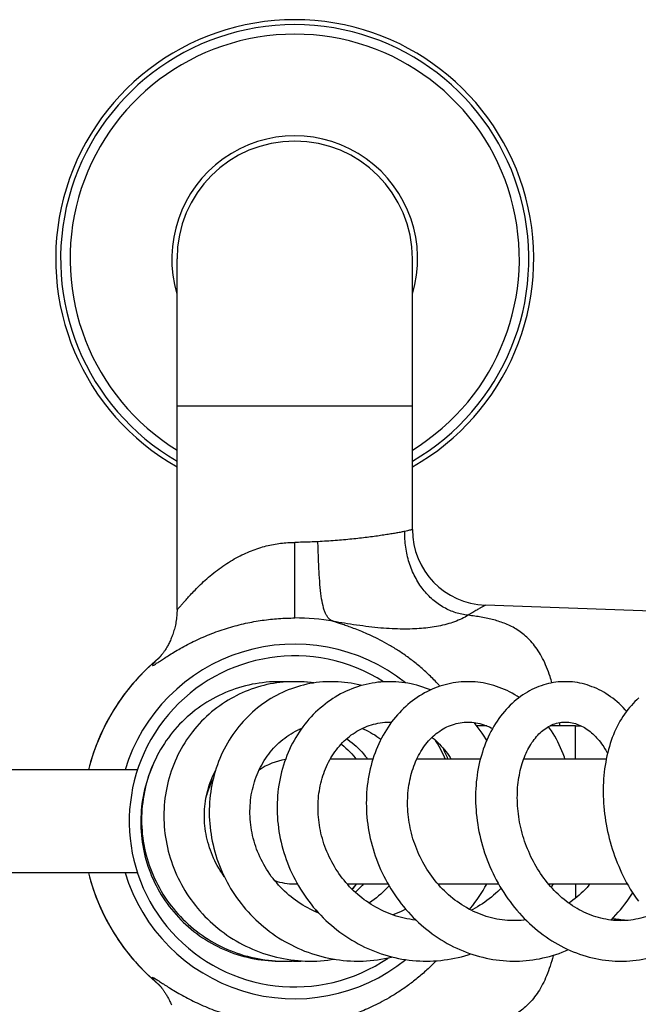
# Model space of a CAD drawing. Header units: millimetres. Extents: x 177 to 351, y 32 to 305.
# Tile 42 of 80: x 304.54 to 312.95, y 87.48 to 100.87. Entities that reach past the tile are written whole.
import ezdxf

# ---------------------------------------------------------------- set-up
doc = ezdxf.new("R2010")
doc.units = ezdxf.units.MM
doc.header["$LTSCALE"] = 30.734
doc.layers.get('0').update_dxf_attribs({"linetype": 'CONTINUOUS'})

msp = doc.modelspace()

# ---------------------------------------------------------------- linework, layer by layer
at = {"color": 7, "linetype": 'Continuous'}
for p, q in [((306.675, 92.852), (306.675, 97.619)), ((309.875, 93.937), (309.875, 97.619)), ((313.748, 92.807), (310.869, 92.908)), ((306.425, 92.187), (306.383, 92.151)), ((306.432, 92.193), (306.425, 92.187)), ((306.428, 92.188), (306.427, 92.187)), ((308.091, 91.869), (308.083, 91.869)), ((308.134, 91.869), (308.114, 91.869)), ((308.185, 91.867), (308.147, 91.869)), ((308.186, 91.869), (308.158, 91.869)), ((308.182, 91.869), (308.166, 91.869)), ((308.223, 91.869), (308.182, 91.869)), ((308.229, 91.869), (308.186, 91.869)), ((308.22, 91.869), (308.199, 91.869)), ((308.262, 91.869), (308.241, 91.869)), ((308.289, 91.869), (308.252, 91.869)), ((308.302, 91.869), (308.274, 91.869)), ((308.342, 91.868), (308.289, 91.869)), ((308.354, 91.868), (308.302, 91.869)), ((310.885, 91.269), (310.75, 91.269)), ((312.094, 91.269), (311.748, 91.269)), ((308.76, 90.819), (309.339, 90.819)), ((309.937, 90.819), (310.8, 90.819)), ((311.389, 90.819), (312.511, 90.819)), ((306.136, 90.669), (300.145, 90.669)), ((306.136, 89.269), (300.145, 89.269)), ((308.275, 89.119), (308.311, 89.119)), ((308.987, 89.119), (309.543, 89.119)), ((310.22, 89.119), (311.046, 89.119)), ((310.226, 89.119), (310.223, 89.116)), ((311.723, 89.119), (312.798, 89.119)), ((308.597, 88.727), (308.593, 88.726)), ((308.114, 88.07), (308.128, 88.07)), ((308.149, 88.07), (308.157, 88.07)), ((308.178, 88.07), (308.198, 88.069)), ((308.221, 88.07), (308.241, 88.069)), ((306.383, 87.788), (306.425, 87.752)), ((306.425, 87.752), (306.432, 87.746))]:
    msp.add_line(p, q, dxfattribs=at)
at = {"color": 9, "linetype": 'Continuous'}
for p, q in [((306.675, 95.619), (309.875, 95.619)), ((308.275, 92.735), (308.275, 93.763)), ((306.419, 92.181), (306.409, 92.173)), ((312.094, 90.819), (312.094, 91.269)), ((312.094, 89.119), (312.094, 88.925)), ((306.419, 87.758), (306.409, 87.766))]:
    msp.add_line(p, q, dxfattribs=at)
at = {"color": 7, "linetype": 'Continuous'}
for points in [[(306.675, 92.852), (306.675, 92.834), (306.674, 92.811), (306.673, 92.788), (306.671, 92.766), (306.669, 92.744), (306.667, 92.722), (306.664, 92.701), (306.66, 92.68), (306.657, 92.659), (306.653, 92.639), (306.648, 92.62), (306.644, 92.6), (306.639, 92.581), (306.633, 92.563), (306.628, 92.545), (306.622, 92.527), (306.616, 92.51), (306.61, 92.493), (306.604, 92.477), (306.597, 92.461), (306.591, 92.446), (306.584, 92.431), (306.578, 92.416), (306.571, 92.402), (306.564, 92.389), (306.557, 92.376), (306.551, 92.363), (306.544, 92.351), (306.537, 92.34), (306.531, 92.329), (306.525, 92.318), (306.519, 92.308), (306.513, 92.299), (306.507, 92.29), (306.501, 92.282), (306.496, 92.274), (306.491, 92.267), (306.486, 92.26), (306.481, 92.254), (306.477, 92.248), (306.473, 92.242), (306.469, 92.237), (306.465, 92.232), (306.461, 92.228), (306.458, 92.223), (306.455, 92.219), (306.451, 92.215), (306.448, 92.212), (306.445, 92.208), (306.443, 92.205), (306.44, 92.202), (306.438, 92.2), (306.436, 92.197), (306.434, 92.195), (306.432, 92.193), (306.431, 92.192), (306.43, 92.19), (306.429, 92.189), (306.428, 92.188)], [(306.383, 92.151), (306.334, 92.108), (306.287, 92.065), (306.241, 92.02), (306.196, 91.975), (306.152, 91.928), (306.109, 91.881), (306.067, 91.833), (306.027, 91.784), (305.987, 91.734), (305.949, 91.684), (305.912, 91.632), (305.875, 91.58), (305.841, 91.527), (305.807, 91.473), (305.774, 91.419), (305.743, 91.364), (305.713, 91.308), (305.684, 91.252), (305.657, 91.195), (305.631, 91.138), (305.606, 91.081), (305.583, 91.023), (305.56, 90.964), (305.539, 90.905), (305.52, 90.845), (305.501, 90.785), (305.484, 90.724), (305.47, 90.669)], [(308.067, 91.869), (308.029, 91.869), (307.981, 91.867), (307.933, 91.865), (307.885, 91.861), (307.838, 91.855), (307.791, 91.849), (307.744, 91.841), (307.697, 91.833), (307.65, 91.823), (307.604, 91.812), (307.558, 91.799), (307.512, 91.786), (307.467, 91.771), (307.422, 91.755), (307.377, 91.738), (307.333, 91.72), (307.289, 91.701), (307.246, 91.68), (307.204, 91.659), (307.162, 91.637), (307.12, 91.613), (307.079, 91.589), (307.039, 91.563), (307, 91.536), (306.961, 91.509), (306.923, 91.48), (306.886, 91.451), (306.849, 91.42), (306.813, 91.389), (306.778, 91.356), (306.744, 91.323), (306.71, 91.289), (306.678, 91.254), (306.646, 91.218), (306.615, 91.181), (306.586, 91.144), (306.557, 91.106), (306.529, 91.067), (306.503, 91.027), (306.477, 90.987), (306.452, 90.947), (306.429, 90.905), (306.406, 90.863), (306.385, 90.82), (306.364, 90.777), (306.345, 90.733), (306.327, 90.689), (306.309, 90.645), (306.293, 90.599), (306.279, 90.554), (306.265, 90.508), (306.252, 90.462), (306.241, 90.415), (306.231, 90.369), (306.222, 90.322), (306.214, 90.274), (306.208, 90.227), (306.202, 90.179), (306.198, 90.132), (306.195, 90.084), (306.194, 90.036), (306.193, 89.988), (306.194, 89.94), (306.196, 89.892), (306.199, 89.844), (306.203, 89.796), (306.209, 89.748), (306.216, 89.7), (306.224, 89.653), (306.233, 89.606), (306.243, 89.559), (306.255, 89.512), (306.268, 89.466), (306.282, 89.42), (306.297, 89.374), (306.313, 89.328), (306.331, 89.283), (306.349, 89.238), (306.369, 89.194), (306.39, 89.15), (306.412, 89.107), (306.435, 89.064), (306.459, 89.022), (306.484, 88.981), (306.51, 88.94), (306.537, 88.9), (306.565, 88.861), (306.595, 88.822), (306.625, 88.784), (306.656, 88.747), (306.688, 88.711), (306.721, 88.675), (306.755, 88.64), (306.79, 88.606), (306.825, 88.573), (306.862, 88.541), (306.899, 88.51), (306.937, 88.48), (306.976, 88.45), (307.015, 88.422), (307.055, 88.394), (307.096, 88.368), (307.137, 88.343), (307.18, 88.318), (307.222, 88.295), (307.266, 88.273), (307.31, 88.252), (307.354, 88.232), (307.399, 88.213), (307.445, 88.195), (307.491, 88.178), (307.537, 88.163), (307.584, 88.148), (307.631, 88.135), (307.678, 88.123), (307.726, 88.113), (307.773, 88.103), (307.821, 88.095), (307.87, 88.087), (307.918, 88.081), (307.967, 88.077), (308.015, 88.073), (308.064, 88.071), (308.113, 88.07), (308.133, 88.07)], [(308.776, 91.869), (308.743, 91.869), (308.699, 91.868), (308.655, 91.865), (308.612, 91.861), (308.568, 91.856), (308.525, 91.849), (308.482, 91.842), (308.439, 91.833), (308.396, 91.823), (308.354, 91.812), (308.312, 91.8), (308.27, 91.786), (308.229, 91.772), (308.188, 91.756), (308.147, 91.74), (308.107, 91.722), (308.068, 91.703), (308.029, 91.683), (307.99, 91.662), (307.952, 91.639), (307.914, 91.616), (307.877, 91.592), (307.841, 91.566), (307.805, 91.54), (307.77, 91.512), (307.736, 91.484), (307.702, 91.455), (307.669, 91.424), (307.637, 91.393), (307.605, 91.361), (307.574, 91.328), (307.545, 91.294), (307.515, 91.259), (307.487, 91.223), (307.46, 91.187), (307.434, 91.15), (307.408, 91.112), (307.384, 91.073), (307.36, 91.033), (307.338, 90.993), (307.316, 90.952), (307.295, 90.911), (307.276, 90.868), (307.257, 90.825), (307.24, 90.782), (307.223, 90.738), (307.208, 90.694), (307.194, 90.649), (307.181, 90.604), (307.169, 90.558), (307.158, 90.512), (307.149, 90.466), (307.14, 90.419), (307.133, 90.372), (307.127, 90.325), (307.122, 90.277), (307.118, 90.229), (307.115, 90.181), (307.114, 90.133), (307.113, 90.084), (307.114, 90.036), (307.116, 89.988), (307.12, 89.939), (307.124, 89.891), (307.13, 89.843), (307.137, 89.795), (307.145, 89.747), (307.154, 89.699), (307.164, 89.651), (307.176, 89.604), (307.189, 89.556), (307.203, 89.509), (307.218, 89.462), (307.234, 89.415), (307.252, 89.369), (307.27, 89.323), (307.29, 89.278), (307.311, 89.233), (307.333, 89.188), (307.355, 89.145), (307.379, 89.101), (307.404, 89.059), (307.43, 89.017), (307.457, 88.975), (307.485, 88.934), (307.515, 88.894), (307.545, 88.854), (307.576, 88.816), (307.608, 88.777), (307.641, 88.74), (307.674, 88.703), (307.709, 88.668), (307.745, 88.633), (307.781, 88.599), (307.818, 88.566), (307.856, 88.534), (307.894, 88.503), (307.934, 88.472), (307.974, 88.443), (308.015, 88.415), (308.056, 88.388), (308.098, 88.361), (308.141, 88.336), (308.185, 88.312), (308.229, 88.289), (308.273, 88.267), (308.318, 88.246), (308.364, 88.226), (308.409, 88.207), (308.456, 88.19), (308.502, 88.174), (308.549, 88.158), (308.597, 88.144), (308.644, 88.132), (308.692, 88.12), (308.74, 88.11), (308.789, 88.1), (308.837, 88.092), (308.886, 88.085), (308.935, 88.08), (308.984, 88.075), (309.033, 88.072), (309.082, 88.07), (309.132, 88.07), (309.137, 88.07)], [(308.252, 91.869), (308.208, 91.868), (308.163, 91.866), (308.118, 91.862), (308.074, 91.858), (308.03, 91.852), (307.986, 91.846), (307.942, 91.838), (307.898, 91.829), (307.855, 91.818), (307.812, 91.807), (307.769, 91.795), (307.726, 91.781), (307.684, 91.767), (307.642, 91.751), (307.6, 91.734), (307.559, 91.717), (307.519, 91.698), (307.479, 91.678), (307.445, 91.66)], [(309.565, 91.869), (309.529, 91.869), (309.488, 91.867), (309.448, 91.864), (309.407, 91.86), (309.367, 91.855), (309.327, 91.849), (309.287, 91.841), (309.247, 91.832), (309.207, 91.823), (309.167, 91.811), (309.128, 91.799), (309.089, 91.786), (309.05, 91.771), (309.012, 91.755), (308.974, 91.739), (308.936, 91.721), (308.899, 91.702), (308.863, 91.682), (308.827, 91.66), (308.791, 91.638), (308.756, 91.615), (308.722, 91.59), (308.688, 91.565), (308.655, 91.538), (308.622, 91.511), (308.59, 91.482), (308.559, 91.453), (308.528, 91.422), (308.498, 91.391), (308.469, 91.358), (308.44, 91.325), (308.413, 91.291), (308.386, 91.256), (308.361, 91.221), (308.336, 91.184), (308.312, 91.147), (308.289, 91.109), (308.266, 91.07), (308.245, 91.031), (308.224, 90.99), (308.205, 90.949), (308.186, 90.907), (308.169, 90.865), (308.152, 90.822), (308.137, 90.778), (308.122, 90.734), (308.109, 90.689), (308.097, 90.644), (308.086, 90.599), (308.076, 90.553), (308.067, 90.507), (308.059, 90.46), (308.052, 90.413), (308.046, 90.365), (308.042, 90.317), (308.039, 90.27), (308.036, 90.221), (308.035, 90.173), (308.036, 90.124), (308.037, 90.076), (308.039, 90.027), (308.043, 89.979), (308.048, 89.93), (308.054, 89.882), (308.061, 89.833), (308.069, 89.785), (308.078, 89.737), (308.089, 89.689), (308.101, 89.641), (308.114, 89.593), (308.128, 89.546), (308.143, 89.498), (308.159, 89.451), (308.176, 89.405), (308.195, 89.358), (308.214, 89.312), (308.235, 89.267), (308.257, 89.222), (308.279, 89.178), (308.303, 89.134), (308.328, 89.091), (308.354, 89.048), (308.38, 89.006), (308.408, 88.964), (308.437, 88.924), (308.466, 88.884), (308.497, 88.844), (308.528, 88.805), (308.561, 88.767), (308.594, 88.73), (308.629, 88.693), (308.664, 88.658), (308.699, 88.623), (308.736, 88.589), (308.773, 88.557), (308.811, 88.525), (308.849, 88.494), (308.888, 88.464), (308.928, 88.435), (308.969, 88.408), (309.01, 88.381), (309.052, 88.354), (309.095, 88.33), (309.138, 88.306), (309.182, 88.283), (309.226, 88.261), (309.27, 88.241), (309.315, 88.221), (309.36, 88.203), (309.406, 88.186), (309.452, 88.17), (309.498, 88.155), (309.544, 88.141), (309.591, 88.129), (309.638, 88.118), (309.686, 88.107), (309.733, 88.098), (309.781, 88.091), (309.829, 88.084), (309.878, 88.079), (309.926, 88.075), (309.974, 88.072), (310.023, 88.07), (310.066, 88.07)], [(308.172, 91.866), (308.136, 91.868), (308.089, 91.869), (308.067, 91.869)], [(308.147, 91.869), (308.099, 91.869), (308.091, 91.869)], [(308.205, 91.868), (308.159, 91.869), (308.134, 91.869)], [(308.537, 91.851), (308.534, 91.852), (308.486, 91.858), (308.438, 91.862), (308.39, 91.866), (308.342, 91.868)], [(308.532, 91.85), (308.487, 91.856), (308.441, 91.861), (308.394, 91.865), (308.348, 91.868)], [(308.537, 91.851), (308.499, 91.856), (308.451, 91.861), (308.403, 91.865), (308.354, 91.868)], [(309.185, 91.816), (309.169, 91.821), (309.126, 91.831), (309.084, 91.84), (309.041, 91.847), (308.998, 91.854), (308.954, 91.859), (308.911, 91.864), (308.867, 91.867), (308.824, 91.869), (308.776, 91.869)], [(310.63, 91.869), (310.613, 91.869), (310.576, 91.868), (310.539, 91.866), (310.502, 91.863), (310.465, 91.858), (310.428, 91.852), (310.392, 91.845), (310.356, 91.837), (310.319, 91.828), (310.283, 91.818), (310.248, 91.807), (310.212, 91.794), (310.177, 91.781), (310.142, 91.766), (310.108, 91.75), (310.073, 91.733), (310.04, 91.715), (310.006, 91.696), (309.973, 91.676), (309.94, 91.655), (309.908, 91.632), (309.876, 91.609), (309.845, 91.585), (309.815, 91.559), (309.785, 91.533), (309.755, 91.505), (309.727, 91.477), (309.698, 91.447), (309.671, 91.417), (309.644, 91.386), (309.618, 91.354), (309.593, 91.321), (309.568, 91.286), (309.544, 91.252), (309.521, 91.216), (309.499, 91.179), (309.477, 91.142), (309.457, 91.103), (309.437, 91.064), (309.418, 91.024), (309.4, 90.984), (309.383, 90.943), (309.367, 90.901), (309.352, 90.859), (309.338, 90.816), (309.325, 90.773), (309.313, 90.729), (309.302, 90.685), (309.292, 90.64), (309.283, 90.594), (309.275, 90.548), (309.268, 90.502), (309.262, 90.456), (309.257, 90.409), (309.253, 90.362), (309.25, 90.315), (309.249, 90.267), (309.248, 90.219), (309.249, 90.171), (309.25, 90.123), (309.253, 90.075), (309.257, 90.027), (309.262, 89.979), (309.268, 89.93), (309.275, 89.882), (309.283, 89.834), (309.292, 89.786), (309.303, 89.738), (309.314, 89.69), (309.326, 89.642), (309.34, 89.595), (309.355, 89.547), (309.37, 89.5), (309.387, 89.454), (309.405, 89.407), (309.423, 89.361), (309.443, 89.316), (309.464, 89.271), (309.486, 89.226), (309.509, 89.182), (309.532, 89.138), (309.557, 89.095), (309.583, 89.052), (309.609, 89.01), (309.637, 88.969), (309.665, 88.928), (309.694, 88.888), (309.724, 88.849), (309.755, 88.811), (309.787, 88.773), (309.82, 88.736), (309.853, 88.699), (309.887, 88.664), (309.922, 88.629), (309.958, 88.596), (309.994, 88.563), (310.031, 88.531), (310.069, 88.5), (310.107, 88.47), (310.146, 88.441), (310.186, 88.413), (310.226, 88.386), (310.266, 88.36), (310.308, 88.335), (310.349, 88.311), (310.391, 88.288), (310.434, 88.266), (310.477, 88.246), (310.52, 88.226), (310.564, 88.208), (310.607, 88.191), (310.652, 88.174), (310.696, 88.159), (310.741, 88.145), (310.786, 88.133), (310.832, 88.121), (310.877, 88.111), (310.923, 88.101), (310.969, 88.093), (311.015, 88.086), (311.061, 88.081), (311.107, 88.076), (311.153, 88.073), (311.199, 88.071), (311.246, 88.07), (311.261, 88.07)], [(310.121, 91.756), (310.094, 91.768), (310.055, 91.782), (310.016, 91.796), (309.976, 91.809), (309.936, 91.82), (309.896, 91.83), (309.856, 91.839), (309.815, 91.847), (309.774, 91.854), (309.733, 91.859), (309.692, 91.864), (309.651, 91.867), (309.61, 91.869), (309.565, 91.869)], [(311.327, 91.653), (311.3, 91.671), (311.266, 91.692), (311.232, 91.711), (311.197, 91.73), (311.162, 91.747), (311.127, 91.763), (311.092, 91.778), (311.056, 91.792), (311.02, 91.805), (310.984, 91.816), (310.948, 91.827), (310.911, 91.836), (310.875, 91.844), (310.838, 91.851), (310.801, 91.857), (310.764, 91.862), (310.727, 91.865), (310.69, 91.868), (310.653, 91.869), (310.63, 91.869)], [(311.954, 91.869), (311.925, 91.869), (311.892, 91.868), (311.859, 91.865), (311.825, 91.861), (311.792, 91.856), (311.759, 91.85), (311.726, 91.843), (311.693, 91.834), (311.661, 91.825), (311.628, 91.814), (311.596, 91.803), (311.564, 91.79), (311.532, 91.776), (311.501, 91.761), (311.469, 91.745), (311.438, 91.727), (311.408, 91.709), (311.377, 91.689), (311.347, 91.668), (311.318, 91.646), (311.288, 91.623), (311.26, 91.599), (311.232, 91.574), (311.204, 91.548), (311.177, 91.52), (311.15, 91.492), (311.125, 91.462), (311.099, 91.432), (311.075, 91.4), (311.051, 91.368), (311.028, 91.334), (311.005, 91.3), (310.983, 91.265), (310.962, 91.228), (310.942, 91.191), (310.923, 91.153), (310.904, 91.114), (310.887, 91.075), (310.87, 91.035), (310.854, 90.994), (310.839, 90.952), (310.826, 90.91), (310.813, 90.867), (310.801, 90.823), (310.789, 90.78), (310.779, 90.735), (310.77, 90.69), (310.762, 90.645), (310.755, 90.599), (310.749, 90.553), (310.744, 90.507), (310.74, 90.46), (310.737, 90.412), (310.735, 90.365), (310.734, 90.317), (310.734, 90.269), (310.735, 90.22), (310.737, 90.172), (310.74, 90.123), (310.744, 90.075), (310.749, 90.026), (310.755, 89.978), (310.763, 89.929), (310.771, 89.88), (310.78, 89.832), (310.79, 89.783), (310.802, 89.735), (310.814, 89.686), (310.828, 89.638), (310.842, 89.59), (310.857, 89.543), (310.874, 89.495), (310.891, 89.448), (310.91, 89.401), (310.929, 89.354), (310.949, 89.308), (310.971, 89.263), (310.993, 89.218), (311.016, 89.173), (311.04, 89.13), (311.065, 89.086), (311.091, 89.043), (311.117, 89.001), (311.145, 88.959), (311.173, 88.918), (311.203, 88.878), (311.233, 88.838), (311.264, 88.799), (311.296, 88.761), (311.329, 88.723), (311.362, 88.687), (311.396, 88.651), (311.431, 88.616), (311.467, 88.582), (311.503, 88.549), (311.539, 88.518), (311.577, 88.487), (311.614, 88.457), (311.653, 88.428), (311.692, 88.4), (311.731, 88.373), (311.772, 88.347), (311.812, 88.322), (311.853, 88.299), (311.895, 88.276), (311.936, 88.255), (311.978, 88.234), (312.02, 88.215), (312.063, 88.197), (312.106, 88.181), (312.149, 88.165), (312.192, 88.151), (312.236, 88.137), (312.28, 88.125), (312.324, 88.114), (312.368, 88.105), (312.412, 88.096), (312.456, 88.089), (312.5, 88.083), (312.545, 88.078), (312.589, 88.074), (312.633, 88.071), (312.678, 88.07), (312.708, 88.069)], [(312.787, 91.468), (312.769, 91.488), (312.742, 91.516), (312.714, 91.544), (312.686, 91.57), (312.657, 91.596), (312.628, 91.62), (312.598, 91.643), (312.568, 91.665), (312.538, 91.687), (312.507, 91.706), (312.476, 91.725), (312.444, 91.743), (312.413, 91.759), (312.381, 91.774), (312.349, 91.788), (312.316, 91.801), (312.284, 91.813), (312.251, 91.824), (312.218, 91.834), (312.185, 91.842), (312.152, 91.849), (312.118, 91.856), (312.085, 91.861), (312.052, 91.865), (312.018, 91.867), (311.985, 91.869), (311.953, 91.869)], [(307.445, 91.66), (307.411, 91.642), (307.371, 91.618), (307.332, 91.594), (307.293, 91.569), (307.255, 91.542), (307.218, 91.515), (307.181, 91.486), (307.145, 91.457), (307.11, 91.426), (307.075, 91.395), (307.042, 91.363), (307.009, 91.33), (306.977, 91.296), (306.946, 91.261), (306.916, 91.226), (306.887, 91.189), (306.858, 91.152), (306.831, 91.114), (306.805, 91.076), (306.779, 91.036), (306.755, 90.996), (306.731, 90.955), (306.709, 90.914), (306.687, 90.872), (306.667, 90.829), (306.648, 90.786), (306.63, 90.742), (306.613, 90.698), (306.597, 90.654), (306.582, 90.609), (306.568, 90.563), (306.556, 90.518), (306.545, 90.472), (306.535, 90.425), (306.526, 90.378), (306.518, 90.331), (306.511, 90.284), (306.506, 90.236), (306.502, 90.188), (306.499, 90.14), (306.497, 90.092), (306.496, 90.043), (306.497, 89.995), (306.499, 89.947), (306.502, 89.899), (306.506, 89.851), (306.511, 89.803), (306.518, 89.755), (306.526, 89.708), (306.535, 89.66), (306.545, 89.613), (306.556, 89.566), (306.569, 89.519), (306.583, 89.472), (306.598, 89.425), (306.614, 89.379), (306.631, 89.333), (306.65, 89.288), (306.669, 89.243), (306.69, 89.199), (306.712, 89.155), (306.735, 89.112), (306.758, 89.07), (306.783, 89.028), (306.809, 88.986), (306.836, 88.945), (306.865, 88.905), (306.894, 88.865), (306.924, 88.826), (306.955, 88.788), (306.987, 88.751), (307.02, 88.714), (307.054, 88.678), (307.088, 88.643), (307.124, 88.609), (307.16, 88.576), (307.197, 88.544), (307.236, 88.512), (307.274, 88.482), (307.314, 88.452), (307.354, 88.424), (307.395, 88.396), (307.437, 88.37), (307.479, 88.344), (307.522, 88.32), (307.566, 88.296), (307.61, 88.274), (307.654, 88.253), (307.699, 88.233), (307.745, 88.214), (307.791, 88.196), (307.837, 88.179), (307.884, 88.164), (307.931, 88.149), (307.979, 88.136), (308.026, 88.124), (308.075, 88.113), (308.123, 88.104), (308.172, 88.095), (308.221, 88.088), (308.27, 88.082), (308.319, 88.077), (308.368, 88.073), (308.418, 88.071), (308.467, 88.07), (308.49, 88.07)], [(312.952, 91.647), (312.926, 91.624), (312.901, 91.599), (312.876, 91.574), (312.852, 91.547), (312.828, 91.52), (312.804, 91.491), (312.781, 91.461), (312.759, 91.429), (312.738, 91.397), (312.717, 91.364), (312.697, 91.33), (312.678, 91.296), (312.659, 91.26), (312.642, 91.223), (312.625, 91.186), (312.609, 91.148), (312.593, 91.109), (312.579, 91.069), (312.566, 91.029), (312.553, 90.988), (312.541, 90.946), (312.53, 90.904), (312.52, 90.861), (312.511, 90.817), (312.503, 90.774), (312.495, 90.729), (312.489, 90.684), (312.483, 90.639), (312.479, 90.594), (312.475, 90.548), (312.472, 90.501), (312.47, 90.455), (312.469, 90.408), (312.469, 90.361), (312.47, 90.313), (312.472, 90.266), (312.474, 90.218), (312.478, 90.17), (312.483, 90.122), (312.488, 90.074), (312.494, 90.026), (312.502, 89.978), (312.51, 89.93), (312.519, 89.882), (312.529, 89.834), (312.54, 89.786), (312.552, 89.738), (312.565, 89.691), (312.578, 89.643), (312.593, 89.595), (312.608, 89.548), (312.625, 89.501), (312.642, 89.454), (312.66, 89.407), (312.68, 89.361), (312.699, 89.315), (312.72, 89.27), (312.742, 89.225), (312.765, 89.18), (312.788, 89.136), (312.812, 89.093), (312.838, 89.05), (312.864, 89.007), (312.891, 88.965), (312.918, 88.924), (312.947, 88.883)], [(309.925, 88.627), (309.913, 88.628), (309.876, 88.633), (309.838, 88.638), (309.801, 88.645), (309.764, 88.653), (309.728, 88.661), (309.691, 88.671), (309.655, 88.682), (309.62, 88.693), (309.584, 88.706), (309.549, 88.72), (309.514, 88.734), (309.48, 88.75), (309.445, 88.766), (309.412, 88.783), (309.378, 88.801), (309.345, 88.82), (309.313, 88.84), (309.281, 88.861), (309.25, 88.883), (309.219, 88.905), (309.189, 88.928), (309.16, 88.952), (309.131, 88.976), (309.102, 89.001), (309.075, 89.027), (309.048, 89.054), (309.021, 89.081), (308.995, 89.11), (308.97, 89.138), (308.946, 89.168), (308.922, 89.198), (308.899, 89.228), (308.877, 89.259), (308.856, 89.291), (308.835, 89.322), (308.815, 89.355), (308.796, 89.388), (308.778, 89.421), (308.761, 89.455), (308.744, 89.489), (308.728, 89.523), (308.713, 89.558), (308.699, 89.593), (308.686, 89.628), (308.673, 89.664), (308.662, 89.699), (308.651, 89.735), (308.641, 89.771), (308.632, 89.808), (308.624, 89.844), (308.617, 89.88), (308.611, 89.916), (308.606, 89.953), (308.601, 89.989), (308.598, 90.026), (308.595, 90.063), (308.593, 90.099), (308.592, 90.136), (308.592, 90.172), (308.593, 90.208), (308.594, 90.244), (308.597, 90.28), (308.6, 90.316), (308.605, 90.351), (308.61, 90.386), (308.616, 90.421), (308.623, 90.455), (308.63, 90.489), (308.639, 90.523), (308.648, 90.556), (308.659, 90.589), (308.67, 90.621), (308.681, 90.653), (308.694, 90.685), (308.707, 90.716), (308.721, 90.746), (308.736, 90.776), (308.752, 90.805), (308.768, 90.834), (308.785, 90.862), (308.803, 90.889), (308.822, 90.916), (308.841, 90.942), (308.861, 90.968), (308.882, 90.993), (308.903, 91.017), (308.925, 91.04), (308.948, 91.063), (308.971, 91.084), (308.995, 91.105), (309.019, 91.125), (309.044, 91.144), (309.069, 91.162), (309.095, 91.179), (309.121, 91.195), (309.148, 91.211), (309.175, 91.225), (309.203, 91.239), (309.231, 91.251), (309.26, 91.263), (309.289, 91.273), (309.318, 91.283), (309.347, 91.291), (309.377, 91.298), (309.407, 91.305), (309.437, 91.31), (309.467, 91.314), (309.498, 91.317), (309.528, 91.319), (309.558, 91.319), (309.566, 91.319)], [(309.566, 91.319), (309.579, 91.319), (309.592, 91.319)], [(311.261, 88.62), (311.242, 88.62), (311.205, 88.621), (311.169, 88.623), (311.132, 88.626), (311.096, 88.63), (311.059, 88.636), (311.023, 88.642), (310.987, 88.649), (310.951, 88.658), (310.916, 88.667), (310.88, 88.678), (310.845, 88.689), (310.81, 88.702), (310.776, 88.715), (310.742, 88.73), (310.708, 88.745), (310.675, 88.761), (310.642, 88.778), (310.609, 88.797), (310.577, 88.816), (310.545, 88.835), (310.514, 88.856), (310.483, 88.878), (310.453, 88.9), (310.423, 88.923), (310.394, 88.947), (310.366, 88.972), (310.338, 88.997), (310.311, 89.023), (310.284, 89.05), (310.258, 89.077), (310.233, 89.105), (310.208, 89.134), (310.184, 89.163), (310.16, 89.193), (310.137, 89.224), (310.115, 89.255), (310.094, 89.286), (310.073, 89.319), (310.053, 89.351), (310.034, 89.384), (310.015, 89.417), (309.997, 89.451), (309.98, 89.486), (309.964, 89.52), (309.949, 89.555), (309.934, 89.59), (309.92, 89.626), (309.907, 89.662), (309.895, 89.698), (309.883, 89.734), (309.873, 89.77), (309.863, 89.807), (309.854, 89.844), (309.846, 89.88), (309.838, 89.917), (309.832, 89.954), (309.826, 89.991), (309.821, 90.028), (309.817, 90.065), (309.814, 90.102), (309.812, 90.139), (309.81, 90.175), (309.81, 90.211), (309.81, 90.248), (309.811, 90.284), (309.813, 90.32), (309.815, 90.355), (309.819, 90.39), (309.823, 90.425), (309.828, 90.46), (309.834, 90.494), (309.84, 90.528), (309.847, 90.561), (309.855, 90.594), (309.864, 90.626), (309.874, 90.658), (309.884, 90.689), (309.895, 90.72), (309.907, 90.75), (309.919, 90.78), (309.932, 90.809), (309.946, 90.838), (309.96, 90.866), (309.975, 90.893), (309.99, 90.919), (310.006, 90.945), (310.023, 90.97), (310.041, 90.995), (310.059, 91.018), (310.077, 91.041), (310.096, 91.064), (310.116, 91.085), (310.136, 91.106), (310.157, 91.126), (310.179, 91.145), (310.2, 91.163), (310.223, 91.18), (310.246, 91.197), (310.269, 91.212), (310.293, 91.227), (310.318, 91.24), (310.342, 91.253), (310.368, 91.264), (310.393, 91.275), (310.419, 91.284), (310.446, 91.293), (310.472, 91.3), (310.499, 91.306), (310.526, 91.311), (310.553, 91.315), (310.58, 91.318), (310.607, 91.319), (310.63, 91.319)], [(310.63, 91.319), (310.656, 91.319), (310.684, 91.317), (310.711, 91.314), (310.738, 91.311), (310.765, 91.306), (310.792, 91.3), (310.818, 91.293), (310.844, 91.284), (310.871, 91.275), (310.896, 91.265), (310.922, 91.254), (310.947, 91.242), (310.965, 91.232)], [(310.885, 91.071), (310.873, 91.091), (310.849, 91.13), (310.824, 91.168), (310.798, 91.206), (310.771, 91.242), (310.744, 91.278), (310.715, 91.313), (310.714, 91.314)], [(312.707, 88.619), (312.679, 88.62), (312.644, 88.621), (312.61, 88.624), (312.575, 88.627), (312.541, 88.632), (312.506, 88.638), (312.472, 88.644), (312.438, 88.652), (312.404, 88.661), (312.37, 88.671), (312.337, 88.682), (312.304, 88.694), (312.271, 88.706), (312.239, 88.72), (312.207, 88.735), (312.176, 88.751), (312.144, 88.767), (312.113, 88.785), (312.083, 88.803), (312.053, 88.822), (312.023, 88.842), (311.994, 88.863), (311.965, 88.885), (311.937, 88.907), (311.909, 88.93), (311.882, 88.954), (311.855, 88.978), (311.829, 89.003), (311.804, 89.029), (311.779, 89.056), (311.754, 89.083), (311.73, 89.111), (311.706, 89.14), (311.683, 89.169), (311.661, 89.199), (311.639, 89.229), (311.617, 89.26), (311.597, 89.292), (311.577, 89.324), (311.557, 89.356), (311.539, 89.389), (311.521, 89.422), (311.504, 89.455), (311.487, 89.489), (311.471, 89.524), (311.456, 89.559), (311.441, 89.594), (311.427, 89.63), (311.413, 89.666), (311.401, 89.702), (311.389, 89.738), (311.378, 89.775), (311.367, 89.811), (311.358, 89.848), (311.349, 89.885), (311.341, 89.922), (311.333, 89.959), (311.327, 89.996), (311.321, 90.033), (311.316, 90.07), (311.312, 90.107), (311.308, 90.144), (311.305, 90.181), (311.303, 90.217), (311.302, 90.254), (311.301, 90.29), (311.302, 90.326), (311.302, 90.361), (311.304, 90.396), (311.306, 90.431), (311.309, 90.466), (311.313, 90.5), (311.318, 90.533), (311.323, 90.567), (311.329, 90.599), (311.335, 90.632), (311.342, 90.663), (311.35, 90.695), (311.359, 90.725), (311.367, 90.756), (311.377, 90.785), (311.387, 90.813), (311.398, 90.841), (311.409, 90.868), (311.42, 90.895), (311.432, 90.921), (311.445, 90.946), (311.458, 90.97), (311.472, 90.994), (311.486, 91.017), (311.5, 91.04), (311.515, 91.061), (311.531, 91.082), (311.547, 91.102), (311.563, 91.122), (311.58, 91.14), (311.596, 91.158), (311.614, 91.175), (311.631, 91.191), (311.65, 91.206), (311.668, 91.22), (311.687, 91.234), (311.707, 91.247), (311.727, 91.259), (311.748, 91.27), (311.77, 91.28), (311.791, 91.289), (311.813, 91.297), (311.836, 91.303), (311.858, 91.309), (311.881, 91.313), (311.903, 91.317), (311.926, 91.319), (311.949, 91.319), (311.954, 91.319)], [(311.954, 91.319), (311.96, 91.319), (311.982, 91.319), (312.004, 91.317), (312.026, 91.314), (312.048, 91.31), (312.069, 91.305), (312.091, 91.299), (312.112, 91.292), (312.133, 91.284), (312.154, 91.275), (312.174, 91.265), (312.195, 91.255), (312.215, 91.244), (312.234, 91.232), (312.253, 91.219), (312.272, 91.205), (312.291, 91.191), (312.309, 91.175), (312.327, 91.159), (312.345, 91.143), (312.363, 91.125), (312.38, 91.106), (312.398, 91.087), (312.414, 91.067), (312.431, 91.046), (312.447, 91.025), (312.463, 91.003), (312.476, 90.983)], [(308.6, 88.723), (308.593, 88.726), (308.557, 88.741), (308.522, 88.757), (308.487, 88.775), (308.452, 88.793), (308.418, 88.812), (308.384, 88.831), (308.351, 88.852), (308.319, 88.874), (308.287, 88.896), (308.256, 88.919), (308.225, 88.943), (308.195, 88.968), (308.166, 88.993), (308.137, 89.019), (308.109, 89.046), (308.082, 89.074), (308.056, 89.103), (308.03, 89.132), (308.005, 89.161), (307.981, 89.192), (307.957, 89.222), (307.935, 89.254), (307.913, 89.286), (307.892, 89.318), (307.872, 89.351), (307.853, 89.384), (307.835, 89.418), (307.818, 89.452), (307.801, 89.487), (307.786, 89.522), (307.771, 89.558), (307.757, 89.593), (307.745, 89.629), (307.733, 89.666), (307.722, 89.702), (307.712, 89.739), (307.703, 89.776), (307.695, 89.813), (307.688, 89.85), (307.682, 89.887), (307.677, 89.924), (307.673, 89.961), (307.67, 89.998), (307.668, 90.035), (307.666, 90.073), (307.666, 90.11), (307.667, 90.147), (307.669, 90.184), (307.672, 90.221), (307.675, 90.257), (307.68, 90.294), (307.685, 90.33), (307.692, 90.366), (307.7, 90.401), (307.708, 90.436), (307.717, 90.471), (307.728, 90.506), (307.739, 90.54), (307.751, 90.574), (307.764, 90.607), (307.778, 90.64), (307.793, 90.673), (307.809, 90.705), (307.826, 90.736), (307.843, 90.767), (307.861, 90.797), (307.88, 90.827), (307.9, 90.855), (307.921, 90.883), (307.942, 90.911), (307.965, 90.938), (307.988, 90.964), (308.011, 90.989), (308.036, 91.013), (308.061, 91.037), (308.087, 91.06), (308.113, 91.082), (308.14, 91.103), (308.168, 91.124), (308.196, 91.143), (308.225, 91.161), (308.254, 91.179), (308.284, 91.195), (308.314, 91.211), (308.344, 91.225), (308.373, 91.238)], [(309.193, 91.234), (309.214, 91.225), (309.245, 91.211), (309.275, 91.196), (309.305, 91.18), (309.334, 91.162), (309.363, 91.144), (309.392, 91.125), (309.42, 91.105), (309.447, 91.085)], [(311.949, 90.819), (311.941, 90.843), (311.925, 90.886), (311.908, 90.927), (311.89, 90.969), (311.872, 91.009), (311.852, 91.049), (311.832, 91.088), (311.81, 91.127), (311.788, 91.165), (311.765, 91.202), (311.741, 91.238), (311.727, 91.258)], [(308.982, 91.094), (308.997, 91.083), (309.026, 91.061), (309.055, 91.038), (309.083, 91.015), (309.11, 90.991), (309.136, 90.966), (309.162, 90.94), (309.187, 90.913), (309.212, 90.886), (309.235, 90.858), (309.258, 90.83), (309.266, 90.819)], [(310.142, 91.111), (310.149, 91.105), (310.174, 91.085), (310.198, 91.063), (310.222, 91.041), (310.245, 91.018), (310.268, 90.994), (310.289, 90.97), (310.311, 90.944), (310.331, 90.918), (310.351, 90.892), (310.371, 90.864), (310.389, 90.836), (310.399, 90.819)], [(310.322, 90.819), (310.321, 90.822), (310.302, 90.864), (310.281, 90.906), (310.26, 90.947), (310.238, 90.988), (310.215, 91.028), (310.191, 91.067), (310.186, 91.074)], [(308.908, 91.022), (308.915, 91.016), (308.943, 90.992), (308.971, 90.967), (308.998, 90.942), (309.025, 90.915), (309.05, 90.888), (309.075, 90.861), (309.099, 90.832), (309.11, 90.819)], [(312.476, 90.983), (312.489, 90.962), (312.504, 90.938), (312.518, 90.912), (312.528, 90.894)], [(306.344, 90.733), (306.339, 90.721), (306.32, 90.676), (306.303, 90.632), (306.287, 90.587), (306.272, 90.541), (306.258, 90.495), (306.245, 90.449), (306.233, 90.403), (306.223, 90.356), (306.213, 90.309), (306.205, 90.262), (306.198, 90.214), (306.192, 90.166), (306.188, 90.118), (306.185, 90.07), (306.182, 90.022), (306.182, 89.974), (306.182, 89.926), (306.183, 89.878), (306.186, 89.83), (306.19, 89.782), (306.195, 89.734), (306.202, 89.687), (306.209, 89.64), (306.218, 89.593), (306.228, 89.546), (306.239, 89.499), (306.251, 89.453), (306.265, 89.407), (306.279, 89.361), (306.295, 89.316), (306.312, 89.271), (306.33, 89.226), (306.349, 89.183), (306.369, 89.139), (306.391, 89.096), (306.413, 89.054), (306.437, 89.012), (306.461, 88.971), (306.487, 88.93), (306.514, 88.89), (306.541, 88.851), (306.57, 88.813), (306.599, 88.775), (306.63, 88.738), (306.661, 88.702), (306.693, 88.667), (306.726, 88.632), (306.76, 88.599), (306.795, 88.566), (306.831, 88.534), (306.868, 88.503), (306.905, 88.473), (306.943, 88.444), (306.982, 88.415), (307.021, 88.388), (307.061, 88.362), (307.102, 88.337), (307.143, 88.313), (307.185, 88.29), (307.228, 88.268), (307.271, 88.247), (307.314, 88.228), (307.359, 88.209), (307.403, 88.192), (307.448, 88.175), (307.493, 88.16), (307.539, 88.146), (307.585, 88.133), (307.631, 88.121), (307.678, 88.111), (307.725, 88.101), (307.772, 88.093), (307.819, 88.086), (307.867, 88.081), (307.915, 88.076), (307.962, 88.073), (308.01, 88.071), (308.058, 88.07), (308.071, 88.07)], [(307.319, 89.216), (307.303, 89.238), (307.282, 89.269), (307.261, 89.302), (307.241, 89.334), (307.222, 89.368), (307.204, 89.401), (307.187, 89.435), (307.171, 89.47), (307.156, 89.505), (307.142, 89.54), (307.128, 89.576), (307.116, 89.612), (307.105, 89.649), (307.094, 89.685), (307.085, 89.722), (307.077, 89.759), (307.069, 89.797), (307.063, 89.834), (307.058, 89.871), (307.054, 89.909), (307.05, 89.947), (307.048, 89.984), (307.047, 90.022), (307.047, 90.059), (307.048, 90.097), (307.05, 90.135), (307.053, 90.172), (307.057, 90.209), (307.062, 90.246), (307.068, 90.283), (307.075, 90.319), (307.083, 90.356), (307.092, 90.391), (307.102, 90.427), (307.113, 90.462), (307.125, 90.497), (307.138, 90.532), (307.152, 90.566), (307.167, 90.6), (307.183, 90.633), (307.198, 90.661)], [(305.47, 89.269), (305.484, 89.214), (305.501, 89.154), (305.52, 89.094), (305.539, 89.034), (305.56, 88.975), (305.583, 88.916), (305.606, 88.858), (305.631, 88.801), (305.657, 88.744), (305.684, 88.687), (305.713, 88.631), (305.743, 88.575), (305.774, 88.52), (305.807, 88.466), (305.841, 88.412), (305.875, 88.359), (305.912, 88.307), (305.949, 88.255), (305.987, 88.205), (306.027, 88.155), (306.067, 88.106), (306.109, 88.058), (306.152, 88.01), (306.196, 87.964), (306.241, 87.919), (306.287, 87.874), (306.334, 87.831), (306.383, 87.788)], [(309.113, 89.119), (309.11, 89.116), (309.087, 89.088), (309.063, 89.061), (309.052, 89.05)], [(309.208, 89.119), (309.191, 89.099), (309.165, 89.071), (309.139, 89.043), (309.112, 89.016), (309.099, 89.004)], [(309.558, 89.093), (309.553, 89.087), (309.527, 89.06), (309.5, 89.033), (309.472, 89.006), (309.444, 88.98), (309.415, 88.955), (309.385, 88.931), (309.354, 88.908), (309.323, 88.885), (309.291, 88.863), (309.285, 88.859)], [(310.65, 88.774), (310.664, 88.789), (310.695, 88.828), (310.725, 88.867), (310.754, 88.907), (310.783, 88.947), (310.81, 88.989), (310.837, 89.031), (310.862, 89.073), (310.886, 89.116), (310.888, 89.119)], [(311.08, 89.061), (311.062, 89.042), (311.035, 89.015), (311.007, 88.989), (310.978, 88.964), (310.949, 88.939), (310.919, 88.916), (310.889, 88.893), (310.858, 88.87), (310.826, 88.849), (310.794, 88.829), (310.761, 88.809), (310.728, 88.79), (310.695, 88.772), (310.673, 88.762)], [(311.765, 89.071), (311.772, 89.084), (311.792, 89.119)], [(312.29, 89.119), (312.274, 89.1), (312.249, 89.072), (312.223, 89.045), (312.197, 89.018), (312.171, 88.993), (312.143, 88.968), (312.115, 88.943), (312.087, 88.92), (312.058, 88.897), (312.028, 88.875), (312.003, 88.856)], [(312.576, 88.627), (312.576, 88.628), (312.609, 88.662), (312.642, 88.697), (312.674, 88.733), (312.705, 88.769), (312.735, 88.807), (312.765, 88.845), (312.794, 88.884), (312.822, 88.924), (312.849, 88.964), (312.87, 88.997)], [(309.785, 88.775), (309.783, 88.774), (309.749, 88.757), (309.714, 88.741), (309.679, 88.726), (309.643, 88.712), (309.607, 88.699), (309.605, 88.699)], [(311.418, 88.629), (311.392, 88.626), (311.356, 88.623), (311.32, 88.621), (311.284, 88.62), (311.261, 88.62)], [(313.1, 88.691), (313.08, 88.683), (313.047, 88.672), (313.013, 88.662), (312.98, 88.653), (312.946, 88.645), (312.912, 88.639), (312.877, 88.633), (312.843, 88.628), (312.809, 88.624), (312.774, 88.622), (312.74, 88.62), (312.707, 88.619)], [(311.261, 88.07), (311.283, 88.07), (311.329, 88.071), (311.375, 88.073), (311.42, 88.077), (311.466, 88.081), (311.512, 88.087), (311.557, 88.094), (311.602, 88.102), (311.647, 88.112), (311.692, 88.122), (311.737, 88.134), (311.781, 88.146), (311.825, 88.16), (311.869, 88.175), (311.912, 88.192), (311.955, 88.209), (311.996, 88.226)], [(312.707, 88.069), (312.742, 88.07), (312.786, 88.071), (312.83, 88.074), (312.874, 88.078), (312.918, 88.083), (312.962, 88.089), (313.006, 88.097), (313.049, 88.106), (313.093, 88.116), (313.136, 88.127), (313.179, 88.139), (313.222, 88.152), (313.264, 88.167), (313.306, 88.182), (313.348, 88.199), (313.389, 88.217), (313.43, 88.236), (313.471, 88.256), (313.511, 88.278), (313.551, 88.3), (313.561, 88.306)], [(308.49, 88.07), (308.528, 88.07), (308.577, 88.071), (308.626, 88.074), (308.674, 88.078), (308.723, 88.083), (308.771, 88.09), (308.814, 88.096)], [(309.137, 88.07), (309.155, 88.07), (309.204, 88.071), (309.253, 88.073), (309.302, 88.076), (309.351, 88.081), (309.4, 88.087), (309.448, 88.094), (309.497, 88.103), (309.545, 88.112), (309.593, 88.123), (309.604, 88.126)], [(310.066, 88.07), (310.116, 88.07), (310.164, 88.072), (310.212, 88.075), (310.26, 88.079), (310.307, 88.085), (310.354, 88.092), (310.401, 88.1), (310.448, 88.109), (310.495, 88.119), (310.542, 88.13), (310.588, 88.143), (310.634, 88.157), (310.67, 88.168)], [(308.09, 88.07), (308.103, 88.07), (308.114, 88.07)], [(308.133, 88.07), (308.156, 88.07), (308.205, 88.071), (308.254, 88.073), (308.303, 88.077), (308.311, 88.078)], [(308.157, 88.07), (308.188, 88.07), (308.236, 88.071), (308.285, 88.074), (308.32, 88.077)], [(308.257, 88.07), (308.259, 88.07), (308.308, 88.07), (308.356, 88.071), (308.382, 88.073)], [(306.426, 87.752), (306.426, 87.752), (306.426, 87.752), (306.426, 87.752), (306.427, 87.752), (306.427, 87.751), (306.428, 87.75), (306.429, 87.749), (306.431, 87.748), (306.432, 87.746), (306.434, 87.744), (306.436, 87.742), (306.438, 87.739), (306.44, 87.737), (306.443, 87.734), (306.445, 87.731), (306.448, 87.727), (306.451, 87.724), (306.455, 87.72), (306.458, 87.716), (306.462, 87.711), (306.465, 87.706), (306.469, 87.701), (306.473, 87.696), (306.477, 87.691), (306.481, 87.685), (306.486, 87.679), (306.491, 87.672), (306.496, 87.665), (306.501, 87.657), (306.506, 87.649), (306.512, 87.64), (306.518, 87.631), (306.524, 87.621), (306.531, 87.611), (306.537, 87.599), (306.544, 87.588), (306.551, 87.576), (306.558, 87.563), (306.564, 87.55), (306.571, 87.536), (306.578, 87.522), (306.585, 87.507), (306.592, 87.492), (306.598, 87.476)]]:
    msp.add_lwpolyline(points, dxfattribs=at)
for centre, radius, start, end in [((308.275, 97.619), 3.25, 299.4942, 240.5058), ((308.275, 97.619), 1.6, 0, 180), ((310.905, 93.937), 1.03, 180, 268), ((308.275, 89.969), 2.25, 57.5025, 304.36), ((308.275, 89.969), 1.25, 86.1913, 87.5135), ((312.094, 96.294), 5.025, 270, 270.8048), ((308.275, 89.969), 2.25, 22.1985, 26.338), ((308.275, 89.969), 0.85, 98.5715, 124.6819), ((308.275, 89.969), 1.25, 152.4608, 163.5746), ((308.275, 89.969), 0.85, 251.3111, 270), ((308.275, 89.969), 1.25, 282.3313, 283.7359), ((312.094, 83.644), 5.025, 82.1385, 84.3063)]:
    msp.add_arc(centre, radius, start, end, dxfattribs=at)
at = {"color": 9, "linetype": 'Continuous'}
for centre, radius, start, end in [((308.275, 97.619), 3.183, 300.1805, 239.8195), ((308.275, 97.619), 3.054, 301.5926, 238.4074), ((308.275, 97.619), 1.671, 343.3057, 196.6943), ((308.276, 89.709), 3.026, 80.0456, 90.015), ((308.275, 89.969), 2.411, 51.3979, 163.1192), ((308.263, 89.97), 2.879, 130.0791, 165.9305), ((305.834, 92.861), 0.897, 309.8803, 310.7088), ((305.833, 92.862), 0.898, 310.7088, 311.3502), ((305.833, 92.862), 0.898, 311.3502, 311.9332), ((306.586, 90.62), 5.338, 6.9854, 7.4571), ((308.263, 89.969), 2.879, 194.0695, 229.9209), ((308.275, 89.969), 2.411, 196.8808, 308.7726), ((307.317, 90.462), 2.245, 320.8342, 323.2472), ((305.834, 87.078), 0.897, 49.2912, 50.1197), ((305.833, 87.077), 0.898, 48.6956, 49.2912), ((305.833, 87.077), 0.898, 48.0669, 48.6956)]:
    msp.add_arc(centre, radius, start, end, dxfattribs=at)
for points, knots in [([(309.77, 93.912), (309.754, 93.909), (309.719, 93.901), (309.662, 93.891), (309.597, 93.879), (309.523, 93.868), (309.441, 93.855), (309.353, 93.843), (309.257, 93.831), (309.156, 93.819), (309.05, 93.807), (308.939, 93.797), (308.825, 93.787), (308.708, 93.779), (308.629, 93.774), (308.59, 93.772)], [0, 0, 0, 0, 0.049205, 0.107365, 0.174121, 0.249044, 0.331657, 0.421353, 0.517511, 0.619518, 0.726674, 0.83816, 0.953111, 1.070633, 1.189755, 1.189755, 1.189755, 1.189755]), ([(310.632, 92.771), (310.575, 92.778), (310.461, 92.801), (310.299, 92.873), (310.148, 92.979), (310.038, 93.095), (309.962, 93.203), (309.893, 93.323), (309.825, 93.487), (309.779, 93.697), (309.769, 93.84), (309.77, 93.912)], [0, 0, 0, 0, 0.171687, 0.346795, 0.529336, 0.72151, 0.821891, 0.924836, 1.136356, 1.352235, 1.566615, 1.566615, 1.566615, 1.566615]), ([(309.875, 93.937), (309.873, 93.937), (309.868, 93.935), (309.855, 93.932), (309.835, 93.926), (309.805, 93.919), (309.783, 93.915), (309.77, 93.912)], [0, 0, 0, 0, 0.0042818, 0.0172165, 0.0388292, 0.0690185, 0.10751, 0.10751, 0.10751, 0.10751]), ([(306.678, 92.85), (306.681, 92.85), (306.687, 92.859), (306.699, 92.869), (306.716, 92.89), (306.74, 92.917), (306.771, 92.953), (306.811, 92.998), (306.861, 93.054), (306.923, 93.119), (306.996, 93.192), (307.081, 93.27), (307.174, 93.348), (307.272, 93.422), (307.375, 93.491), (307.478, 93.552), (307.582, 93.605), (307.685, 93.649), (307.786, 93.686), (307.886, 93.715), (307.985, 93.737), (308.083, 93.752), (308.179, 93.761), (308.243, 93.763), (308.275, 93.763)], [0, 0, 0, 0, 0.009116, 0.026151, 0.052004, 0.087788, 0.134904, 0.194996, 0.269542, 0.359521, 0.463975, 0.579992, 0.702766, 0.827732, 0.951445, 1.071853, 1.188094, 1.299931, 1.407585, 1.511559, 1.612563, 1.711114, 1.807719, 1.902929, 1.902929, 1.902929, 1.902929]), ([(308.59, 93.772), (308.555, 93.77), (308.485, 93.767), (308.38, 93.764), (308.31, 93.763), (308.275, 93.763)], [0, 0, 0, 0, 0.1050671, 0.2106154, 0.3151821, 0.3151821, 0.3151821, 0.3151821]), ([(308.799, 92.689), (308.788, 92.693), (308.767, 92.703), (308.738, 92.727), (308.714, 92.759), (308.693, 92.798), (308.675, 92.845), (308.653, 92.923), (308.632, 93.038), (308.616, 93.197), (308.605, 93.377), (308.597, 93.571), (308.592, 93.704), (308.59, 93.772)], [0, 0, 0, 0, 0.034444, 0.070207, 0.109376, 0.153542, 0.20377, 0.260595, 0.394798, 0.555751, 0.738342, 0.935621, 1.138585, 1.138585, 1.138585, 1.138585]), ([(310.869, 92.908), (310.867, 92.907), (310.861, 92.904), (310.847, 92.897), (310.824, 92.885), (310.791, 92.866), (310.748, 92.841), (310.693, 92.809), (310.654, 92.785), (310.632, 92.771)], [0, 0, 0, 0, 0.0050775, 0.0204428, 0.0465055, 0.084113, 0.1343884, 0.1973876, 0.2731368, 0.2731368, 0.2731368, 0.2731368]), ([(306.674, 92.851), (306.675, 92.851), (306.675, 92.85), (306.677, 92.85), (306.678, 92.85)], [0, 0, 0, 0, 0.000524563, 0.003418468, 0.003418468, 0.003418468, 0.003418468]), ([(306.409, 92.173), (306.397, 92.162), (306.378, 92.144), (306.355, 92.117), (306.343, 92.104), (306.337, 92.087), (306.354, 92.092), (306.37, 92.102), (306.401, 92.121), (306.441, 92.148), (306.494, 92.183), (306.559, 92.224), (306.635, 92.272), (306.722, 92.322), (306.819, 92.375), (306.923, 92.427), (307.032, 92.477), (307.146, 92.524), (307.26, 92.566), (307.376, 92.603), (307.492, 92.635), (307.607, 92.663), (307.72, 92.686), (307.833, 92.704), (307.945, 92.718), (308.056, 92.728), (308.166, 92.734), (308.239, 92.735), (308.275, 92.735)], [0, 0, 0, 0, 0.047291, 0.081023, 0.10137, 0.109396, 0.118065, 0.13924, 0.174101, 0.223036, 0.286216, 0.363423, 0.453546, 0.555139, 0.6659, 0.783206, 0.90454, 1.027349, 1.150125, 1.271744, 1.391775, 1.509949, 1.625999, 1.740107, 1.852771, 1.964106, 2.074047, 2.182576, 2.182576, 2.182576, 2.182576]), ([(310.632, 92.771), (310.605, 92.754), (310.545, 92.722), (310.447, 92.682), (310.341, 92.649), (310.23, 92.623), (310.115, 92.604), (309.997, 92.591), (309.872, 92.584), (309.739, 92.583), (309.595, 92.587), (309.442, 92.598), (309.281, 92.615), (309.118, 92.637), (308.956, 92.662), (308.85, 92.68), (308.799, 92.689)], [0, 0, 0, 0, 0.098141, 0.203612, 0.315116, 0.43057, 0.547149, 0.664555, 0.787497, 0.920697, 1.064415, 1.218537, 1.381448, 1.548749, 1.714178, 1.871298, 1.871298, 1.871298, 1.871298]), ([(310.25, 91.808), (310.238, 91.82), (310.186, 91.877), (310.091, 91.973), (309.96, 92.089), (309.827, 92.193), (309.694, 92.286), (309.563, 92.366), (309.439, 92.434), (309.323, 92.491), (309.217, 92.538), (309.122, 92.577), (309.038, 92.608), (308.965, 92.634), (308.902, 92.655), (308.847, 92.673), (308.814, 92.684), (308.799, 92.689)], [0, 0, 0, 0, 0.052048, 0.231039, 0.405226, 0.575028, 0.738626, 0.892446, 1.034135, 1.163207, 1.279442, 1.382152, 1.471596, 1.54868, 1.614959, 1.671869, 1.720132, 1.720132, 1.720132, 1.720132]), ([(311.773, 91.853), (311.765, 91.881), (311.743, 91.954), (311.702, 92.065), (311.649, 92.183), (311.589, 92.287), (311.523, 92.378), (311.453, 92.456), (311.38, 92.521), (311.303, 92.575), (311.225, 92.619), (311.145, 92.655), (311.064, 92.685), (310.982, 92.71), (310.898, 92.73), (310.811, 92.747), (310.723, 92.761), (310.663, 92.768), (310.632, 92.771)], [0, 0, 0, 0, 0.090025, 0.227909, 0.355338, 0.475536, 0.588213, 0.692259, 0.789378, 0.881718, 0.971467, 1.059526, 1.145438, 1.230376, 1.316589, 1.404666, 1.494422, 1.585668, 1.585668, 1.585668, 1.585668]), ([(311.79, 88.149), (311.79, 88.147), (311.777, 88.097), (311.749, 88.003), (311.702, 87.874), (311.649, 87.756), (311.589, 87.652), (311.523, 87.561), (311.453, 87.483), (311.38, 87.418), (311.303, 87.364), (311.225, 87.32), (311.145, 87.284), (311.064, 87.254), (310.982, 87.229), (310.898, 87.209), (310.811, 87.192), (310.723, 87.178), (310.663, 87.171), (310.632, 87.168)], [0, 0, 0, 0, 0.006432, 0.155329, 0.293213, 0.420643, 0.54084, 0.653517, 0.757563, 0.854682, 0.947022, 1.036771, 1.12483, 1.210742, 1.295681, 1.381893, 1.46997, 1.559726, 1.650972, 1.650972, 1.650972, 1.650972]), ([(310.197, 88.074), (310.162, 88.037), (310.084, 87.96), (309.96, 87.85), (309.827, 87.746), (309.694, 87.653), (309.563, 87.573), (309.439, 87.505), (309.323, 87.448), (309.217, 87.401), (309.122, 87.362), (309.038, 87.33), (308.965, 87.305), (308.902, 87.283), (308.847, 87.266), (308.814, 87.255), (308.799, 87.25)], [0, 0, 0, 0, 0.152751, 0.326938, 0.49674, 0.660338, 0.814157, 0.955846, 1.084919, 1.201154, 1.303863, 1.393308, 1.470391, 1.53667, 1.59358, 1.641843, 1.641843, 1.641843, 1.641843]), ([(306.409, 87.766), (306.397, 87.777), (306.378, 87.795), (306.355, 87.822), (306.343, 87.835), (306.337, 87.852), (306.354, 87.847), (306.37, 87.837), (306.401, 87.818), (306.441, 87.791), (306.494, 87.756), (306.559, 87.715), (306.635, 87.667), (306.722, 87.616), (306.819, 87.564), (306.923, 87.512), (307.032, 87.462), (307.146, 87.415), (307.26, 87.373), (307.376, 87.336), (307.492, 87.303), (307.607, 87.276), (307.72, 87.253), (307.833, 87.235), (307.945, 87.221), (308.056, 87.211), (308.166, 87.205), (308.239, 87.204), (308.275, 87.204)], [0, 0, 0, 0, 0.047291, 0.081023, 0.10137, 0.109396, 0.118065, 0.13924, 0.174101, 0.223036, 0.286216, 0.363423, 0.453546, 0.555139, 0.6659, 0.783206, 0.90454, 1.027349, 1.150125, 1.271744, 1.391775, 1.509949, 1.625999, 1.740107, 1.852771, 1.964106, 2.074047, 2.182576, 2.182576, 2.182576, 2.182576])]:
    msp.add_open_spline(points, degree=3, knots=knots, dxfattribs=at)

doc.saveas('drawing.dxf')
